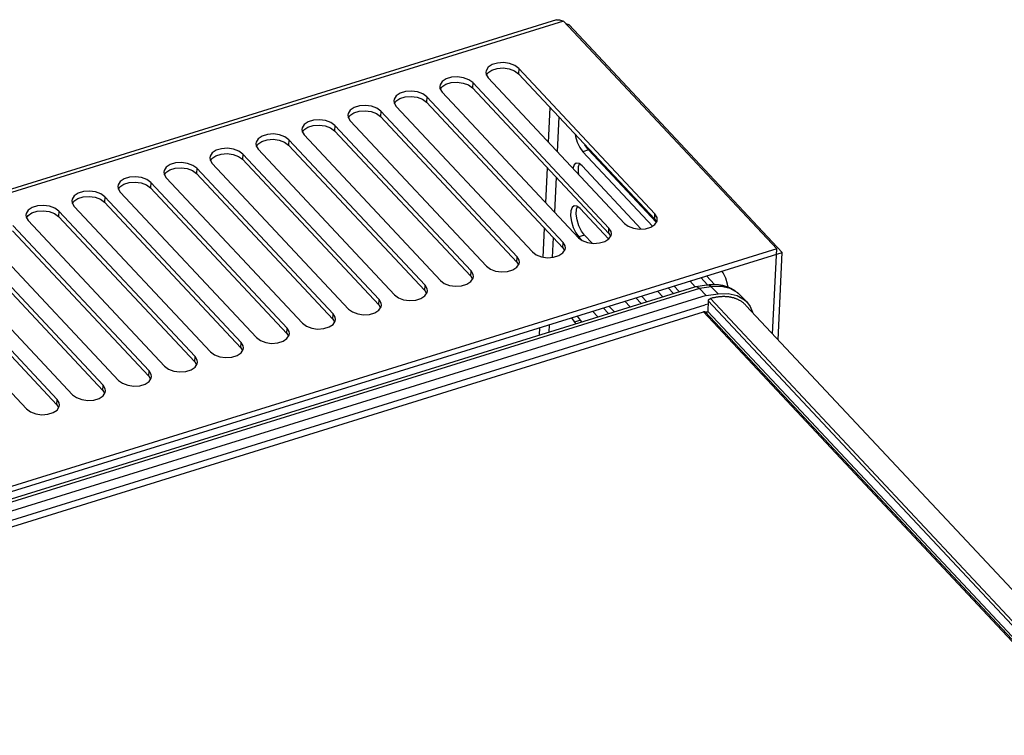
# Model space of a CAD drawing. Extents: x 0 to 841, y 0 to 594.
# Tile 112 of 121: x 738 to 760, y 191 to 207. Entities that reach past the tile are written whole.
import ezdxf

# ---------------------------------------------------------------- set-up
doc = ezdxf.new("R2010")
doc.units = 0
doc.header["$LTSCALE"] = 46.255
doc.layers.get('0').update_dxf_attribs({"linetype": 'CONTINUOUS'})
doc.layers.add('ROUNDS', color=7, linetype='CONTINUOUS')

msp = doc.modelspace()

# ---------------------------------------------------------------- linework, layer by layer
at = {"color": 7, "linetype": 'CONTINUOUS'}
for p, q in [((749.883, 206.967), (717.408, 196.883)), ((750.043, 206.94), (717.449, 196.819)), ((754.865, 201.788), (750.043, 206.94)), ((750.167, 206.86), (750.097, 206.882)), ((750.167, 206.86), (750.129, 206.848)), ((750.167, 206.86), (754.989, 201.708)), ((749.029, 205.872), (749.024, 205.751)), ((752.111, 202.579), (749.029, 205.872)), ((748.336, 205.656), (751.418, 202.363)), ((752.106, 202.458), (749.024, 205.751)), ((747.989, 205.549), (747.983, 205.428)), ((751.065, 202.135), (747.983, 205.428)), ((751.071, 202.256), (747.989, 205.549)), ((746.949, 205.226), (746.943, 205.105)), ((750.031, 201.933), (746.949, 205.226)), ((747.296, 205.333), (750.378, 202.04)), ((745.909, 204.902), (745.903, 204.782)), ((748.991, 201.61), (745.909, 204.902)), ((746.256, 205.01), (749.338, 201.717)), ((750.025, 201.812), (746.943, 205.105)), ((749.706, 204.192), (749.743, 204.982)), ((745.215, 204.687), (748.297, 201.394)), ((748.985, 201.489), (745.903, 204.782)), ((749.94, 204.772), (749.902, 203.983)), ((744.869, 204.579), (744.863, 204.459)), ((747.945, 201.166), (744.863, 204.459)), ((747.951, 201.287), (744.869, 204.579)), ((743.828, 204.256), (743.823, 204.136)), ((746.91, 200.964), (743.828, 204.256)), ((744.175, 204.364), (747.257, 201.071)), ((743.135, 204.041), (746.217, 200.748)), ((746.905, 200.843), (743.823, 204.136)), ((750.607, 204.026), (750.477, 203.986)), ((752.14, 202.388), (750.607, 204.026)), ((742.788, 203.933), (742.782, 203.813)), ((745.864, 200.52), (742.782, 203.813)), ((745.87, 200.64), (742.788, 203.933)), ((752.053, 202.302), (750.477, 203.986)), ((741.748, 203.61), (741.742, 203.49)), ((744.83, 200.317), (741.748, 203.61)), ((742.095, 203.718), (745.177, 200.425)), ((749.641, 202.827), (749.679, 203.617)), ((750.462, 203.665), (751.799, 202.236)), ((741.054, 203.395), (744.136, 200.102)), ((744.824, 200.197), (741.742, 203.49)), ((749.875, 203.407), (749.838, 202.617)), ((740.708, 203.287), (740.702, 203.167)), ((743.784, 199.874), (740.702, 203.167)), ((743.79, 199.994), (740.708, 203.287)), ((739.667, 202.964), (739.662, 202.844)), ((742.749, 199.671), (739.667, 202.964)), ((740.014, 203.072), (743.096, 199.779)), ((738.974, 202.749), (742.056, 199.456)), ((742.744, 199.551), (739.662, 202.844)), ((750.416, 202.701), (751.061, 202.011)), ((738.627, 202.641), (738.621, 202.521)), ((741.703, 199.228), (738.621, 202.521)), ((741.709, 199.348), (738.627, 202.641)), ((752.106, 202.458), (752.111, 202.579)), ((752.106, 202.458), (752.144, 202.394)), ((740.669, 199.025), (737.587, 202.318)), ((737.934, 202.426), (741.016, 199.133)), ((749.583, 201.601), (749.614, 202.252)), ((751.065, 202.135), (751.071, 202.256)), ((736.893, 202.103), (739.975, 198.81)), ((740.663, 198.905), (737.581, 202.198)), ((749.81, 202.042), (749.789, 201.595)), ((750.516, 202.098), (750.386, 202.058)), ((750.458, 201.981), (750.386, 202.058)), ((750.687, 201.915), (750.516, 202.098)), ((751.065, 202.135), (751.104, 202.071)), ((754.865, 201.788), (730.398, 194.191)), ((739.623, 198.582), (736.541, 201.875)), ((739.629, 198.702), (736.547, 201.995)), ((750.025, 201.812), (750.031, 201.933)), ((750.025, 201.812), (750.063, 201.748)), ((754.773, 199.862), (754.865, 201.788)), ((730.392, 194.07), (754.989, 201.708)), ((738.588, 198.379), (735.507, 201.672)), ((735.853, 201.78), (738.935, 198.487)), ((748.985, 201.489), (748.991, 201.61)), ((754.895, 199.732), (754.989, 201.708)), ((734.813, 201.457), (737.895, 198.164)), ((738.583, 198.259), (735.501, 201.552)), ((748.985, 201.489), (749.023, 201.425)), ((747.945, 201.166), (747.951, 201.287)), ((747.945, 201.166), (747.983, 201.102)), ((753.298, 200.972), (753.145, 201.136)), ((753.457, 200.982), (753.275, 201.176)), ((730.03, 193.792), (753.016, 200.929)), ((746.905, 200.843), (746.91, 200.964)), ((752.531, 200.779), (752.41, 200.908)), ((752.661, 200.819), (752.54, 200.948)), ((752.9, 201.06), (753.021, 200.931)), ((753.016, 200.93), (753.026, 200.932)), ((753.026, 200.932), (753.287, 200.97)), ((753.385, 200.928), (753.12, 200.889)), ((753.537, 200.77), (753.385, 200.928)), ((753.12, 200.889), (730.105, 193.742)), ((753.272, 200.731), (730.257, 193.584)), ((746.905, 200.843), (746.943, 200.779)), ((751.796, 200.551), (751.676, 200.679)), ((751.926, 200.591), (751.806, 200.72)), ((752.165, 200.832), (752.286, 200.703)), ((753.272, 200.731), (753.12, 200.889)), ((753.272, 200.731), (753.537, 200.77)), ((754.023, 200.753), (754.178, 200.594)), ((730.525, 193.469), (753.244, 200.524)), ((745.864, 200.52), (745.87, 200.64)), ((745.864, 200.52), (745.903, 200.456)), ((751.062, 200.323), (750.941, 200.451)), ((751.192, 200.363), (751.071, 200.492)), ((751.431, 200.603), (751.551, 200.475)), ((753.314, 200.535), (753.244, 200.524)), ((754.167, 200.509), (783.2, 169.49)), ((730.868, 193.423), (753.205, 200.359)), ((744.824, 200.197), (744.83, 200.317)), ((750.696, 200.375), (750.817, 200.246)), ((753.205, 200.359), (782.267, 169.307)), ((753.244, 200.362), (782.3, 169.317)), ((753.306, 200.366), (782.351, 169.333)), ((744.824, 200.197), (744.862, 200.133)), ((749.499, 199.837), (749.507, 200.006)), ((749.717, 200.071), (749.709, 199.902)), ((750.424, 200.17), (750.294, 200.13)), ((750.327, 200.094), (750.294, 200.13)), ((750.457, 200.135), (750.424, 200.17)), ((743.784, 199.874), (743.79, 199.994)), ((743.784, 199.874), (743.822, 199.81)), ((742.744, 199.551), (742.749, 199.671)), ((741.703, 199.228), (741.709, 199.348)), ((742.744, 199.551), (742.782, 199.487)), ((741.703, 199.228), (741.742, 199.164)), ((740.663, 198.905), (740.669, 199.025)), ((740.663, 198.905), (740.701, 198.841)), ((739.623, 198.582), (739.629, 198.702)), ((739.623, 198.582), (739.661, 198.518)), ((738.583, 198.259), (738.588, 198.379)), ((738.583, 198.259), (738.621, 198.195))]:
    msp.add_line(p, q, dxfattribs=at)
for points in [[(749.883, 206.967), (749.953, 206.973), (750.043, 206.94)], [(749.029, 205.872), (748.94, 205.938), (748.82, 205.983), (748.685, 206.002), (748.549, 205.992), (748.428, 205.955), (748.338, 205.895), (748.29, 205.819), (748.283, 205.783)], [(748.298, 205.72), (748.331, 205.773), (748.42, 205.833), (748.54, 205.871), (748.676, 205.881), (748.812, 205.863), (748.934, 205.818), (749.024, 205.751)], [(747.989, 205.549), (747.9, 205.615), (747.78, 205.66), (747.645, 205.679), (747.508, 205.669), (747.388, 205.632), (747.298, 205.572), (747.25, 205.496), (747.243, 205.46)], [(748.283, 205.783), (748.289, 205.736), (748.336, 205.656)], [(746.949, 205.226), (746.86, 205.292), (746.74, 205.337), (746.605, 205.356), (746.468, 205.346), (746.348, 205.309), (746.258, 205.249), (746.209, 205.173), (746.203, 205.137)], [(747.243, 205.46), (747.248, 205.413), (747.296, 205.333)], [(747.258, 205.397), (747.291, 205.45), (747.38, 205.51), (747.5, 205.548), (747.636, 205.558), (747.772, 205.54), (747.894, 205.495), (747.983, 205.428)], [(746.203, 205.137), (746.208, 205.09), (746.256, 205.01)], [(746.217, 205.074), (746.25, 205.127), (746.339, 205.187), (746.459, 205.225), (746.596, 205.235), (746.732, 205.217), (746.853, 205.172), (746.943, 205.105)], [(745.909, 204.902), (745.819, 204.969), (745.699, 205.014), (745.564, 205.033), (745.428, 205.023), (745.307, 204.986), (745.217, 204.926), (745.169, 204.85), (745.163, 204.814)], [(745.177, 204.751), (745.21, 204.804), (745.299, 204.864), (745.419, 204.902), (745.555, 204.912), (745.692, 204.894), (745.813, 204.849), (745.903, 204.782)], [(744.869, 204.579), (744.779, 204.646), (744.659, 204.691), (744.524, 204.71), (744.388, 204.7), (744.267, 204.663), (744.177, 204.603), (744.129, 204.527), (744.122, 204.491)], [(745.163, 204.814), (745.168, 204.767), (745.215, 204.687)], [(744.122, 204.491), (744.128, 204.444), (744.175, 204.364)], [(744.137, 204.428), (744.17, 204.481), (744.259, 204.541), (744.379, 204.579), (744.515, 204.589), (744.651, 204.571), (744.773, 204.526), (744.863, 204.459)], [(743.828, 204.256), (743.739, 204.323), (743.619, 204.368), (743.484, 204.387), (743.347, 204.377), (743.227, 204.34), (743.137, 204.28), (743.089, 204.204), (743.082, 204.168)], [(743.097, 204.105), (743.13, 204.158), (743.219, 204.218), (743.339, 204.256), (743.475, 204.266), (743.611, 204.248), (743.733, 204.203), (743.823, 204.136)], [(750.305, 204.382), (750.312, 204.333), (750.352, 204.2), (750.409, 204.079), (750.477, 203.986)], [(742.788, 203.933), (742.699, 204), (742.579, 204.045), (742.444, 204.064), (742.307, 204.054), (742.187, 204.017), (742.097, 203.957), (742.048, 203.881), (742.042, 203.845)], [(743.082, 204.168), (743.088, 204.121), (743.135, 204.041)], [(750.607, 204.026), (750.54, 204.119), (750.528, 204.144)], [(742.042, 203.845), (742.047, 203.798), (742.095, 203.718)], [(742.057, 203.782), (742.089, 203.835), (742.178, 203.895), (742.298, 203.933), (742.435, 203.943), (742.571, 203.925), (742.692, 203.88), (742.782, 203.813)], [(741.748, 203.61), (741.658, 203.677), (741.538, 203.722), (741.404, 203.741), (741.267, 203.731), (741.146, 203.694), (741.057, 203.634), (741.008, 203.558), (741.002, 203.522)], [(741.016, 203.459), (741.049, 203.512), (741.138, 203.572), (741.258, 203.61), (741.395, 203.62), (741.531, 203.602), (741.652, 203.557), (741.742, 203.49)], [(750.328, 203.725), (750.282, 203.689), (750.254, 203.609), (750.254, 203.607)], [(750.462, 203.665), (750.393, 203.718), (750.328, 203.725)], [(750.389, 203.463), (750.378, 203.536), (750.383, 203.648), (750.405, 203.709)], [(740.708, 203.287), (740.618, 203.354), (740.498, 203.399), (740.363, 203.417), (740.227, 203.408), (740.106, 203.371), (740.016, 203.311), (739.968, 203.235), (739.962, 203.199)], [(741.002, 203.522), (741.007, 203.475), (741.054, 203.395)], [(739.962, 203.199), (739.967, 203.152), (740.014, 203.072)], [(739.976, 203.136), (740.009, 203.189), (740.098, 203.249), (740.218, 203.287), (740.354, 203.297), (740.491, 203.279), (740.612, 203.234), (740.702, 203.167)], [(739.667, 202.964), (739.578, 203.031), (739.458, 203.076), (739.323, 203.094), (739.187, 203.085), (739.066, 203.048), (738.976, 202.988), (738.928, 202.912), (738.921, 202.876)], [(738.936, 202.813), (738.969, 202.866), (739.058, 202.926), (739.178, 202.964), (739.314, 202.974), (739.45, 202.956), (739.572, 202.911), (739.662, 202.844)], [(738.627, 202.641), (738.538, 202.708), (738.418, 202.753), (738.283, 202.771), (738.146, 202.762), (738.026, 202.725), (737.936, 202.665), (737.887, 202.589), (737.881, 202.553)], [(738.921, 202.876), (738.927, 202.829), (738.974, 202.749)], [(750.282, 202.761), (750.237, 202.724), (750.208, 202.645), (750.202, 202.534), (750.221, 202.405), (750.26, 202.272), (750.318, 202.151), (750.386, 202.058)], [(750.416, 202.701), (750.347, 202.754), (750.282, 202.761)], [(750.516, 202.098), (750.448, 202.191), (750.391, 202.31), (750.351, 202.442), (750.332, 202.572), (750.337, 202.683), (750.359, 202.745)], [(737.881, 202.553), (737.886, 202.506), (737.934, 202.426)], [(737.896, 202.49), (737.929, 202.543), (738.018, 202.603), (738.137, 202.641), (738.274, 202.651), (738.41, 202.633), (738.532, 202.588), (738.621, 202.521)], [(752.164, 202.452), (752.159, 202.499), (752.111, 202.579)], [(751.124, 202.129), (751.119, 202.176), (751.071, 202.256)], [(751.418, 202.363), (751.507, 202.297), (751.627, 202.252), (751.762, 202.233), (751.899, 202.243), (752.019, 202.28), (752.109, 202.34), (752.158, 202.415), (752.164, 202.452)], [(750.378, 202.04), (750.467, 201.974), (750.587, 201.929), (750.722, 201.91), (750.859, 201.92), (750.979, 201.957), (751.069, 202.017), (751.117, 202.092), (751.124, 202.129)], [(749.338, 201.717), (749.427, 201.651), (749.547, 201.606), (749.682, 201.587), (749.818, 201.597), (749.939, 201.634), (750.029, 201.694), (750.077, 201.769), (750.084, 201.806)], [(750.084, 201.806), (750.078, 201.853), (750.031, 201.933)], [(749.043, 201.483), (749.038, 201.53), (748.991, 201.61)], [(748.297, 201.394), (748.387, 201.328), (748.507, 201.283), (748.642, 201.264), (748.778, 201.274), (748.899, 201.311), (748.989, 201.371), (749.037, 201.446), (749.043, 201.483)], [(747.257, 201.071), (747.346, 201.005), (747.466, 200.96), (747.601, 200.941), (747.738, 200.951), (747.858, 200.988), (747.948, 201.048), (747.997, 201.123), (748.003, 201.16)], [(748.003, 201.16), (747.998, 201.207), (747.951, 201.287)], [(753.764, 200.923), (753.755, 200.989), (753.715, 201.122), (753.657, 201.243), (753.627, 201.285)], [(746.963, 200.837), (746.958, 200.884), (746.91, 200.964)], [(753.026, 200.932), (753.072, 200.924), (753.12, 200.889)], [(753.287, 200.97), (753.301, 200.972), (753.316, 200.974), (753.331, 200.976), (753.345, 200.977), (753.36, 200.979), (753.374, 200.98), (753.389, 200.981), (753.403, 200.981), (753.417, 200.982), (753.432, 200.982), (753.446, 200.982), (753.46, 200.982), (753.474, 200.981), (753.488, 200.981), (753.502, 200.98), (753.516, 200.979), (753.529, 200.978), (753.543, 200.977), (753.557, 200.975), (753.57, 200.973), (753.583, 200.971), (753.597, 200.969), (753.61, 200.967), (753.623, 200.964), (753.636, 200.962), (753.649, 200.959), (753.662, 200.956), (753.674, 200.952), (753.687, 200.949), (753.699, 200.945), (753.712, 200.942), (753.724, 200.938), (753.736, 200.934), (753.748, 200.929), (753.76, 200.925), (753.771, 200.92), (753.783, 200.915), (753.794, 200.91), (753.806, 200.905), (753.817, 200.9), (753.828, 200.894), (753.839, 200.889), (753.85, 200.883), (753.861, 200.877), (753.871, 200.871), (753.882, 200.865), (753.892, 200.858), (753.902, 200.852), (753.912, 200.845), (753.922, 200.838), (753.932, 200.831), (753.942, 200.824), (753.951, 200.816), (753.961, 200.809), (753.97, 200.801), (753.979, 200.794), (753.988, 200.786), (753.997, 200.778), (754.006, 200.77), (754.014, 200.761), (754.023, 200.753)], [(753.385, 200.928), (753.336, 200.963), (753.287, 200.97)], [(754.023, 200.753), (753.982, 200.79), (753.815, 200.889), (753.612, 200.935), (753.385, 200.928)], [(746.217, 200.748), (746.306, 200.682), (746.426, 200.637), (746.561, 200.618), (746.698, 200.628), (746.818, 200.665), (746.908, 200.725), (746.957, 200.8), (746.963, 200.837)], [(753.537, 200.77), (753.766, 200.778), (753.97, 200.731), (754.138, 200.632), (754.178, 200.594)], [(745.177, 200.425), (745.266, 200.359), (745.386, 200.314), (745.521, 200.295), (745.657, 200.305), (745.778, 200.342), (745.868, 200.402), (745.916, 200.477), (745.923, 200.514)], [(745.923, 200.514), (745.917, 200.561), (745.87, 200.64)], [(754.178, 200.594), (754.261, 200.486), (754.314, 200.353)], [(744.882, 200.191), (744.877, 200.238), (744.83, 200.317)], [(750.224, 200.228), (750.226, 200.223), (750.294, 200.13)], [(750.424, 200.17), (750.357, 200.263), (750.354, 200.269)], [(753.242, 200.363), (753.24, 200.363), (753.238, 200.363), (753.236, 200.363), (753.234, 200.363), (753.232, 200.363), (753.229, 200.363), (753.227, 200.363), (753.225, 200.363), (753.223, 200.363), (753.221, 200.363), (753.218, 200.362), (753.216, 200.362), (753.214, 200.361), (753.211, 200.361), (753.209, 200.36), (753.207, 200.36), (753.205, 200.359)], [(753.242, 200.363), (753.247, 200.362), (753.25, 200.361), (753.253, 200.361), (753.256, 200.361), (753.26, 200.361), (753.263, 200.36), (753.266, 200.36), (753.269, 200.36), (753.273, 200.361), (753.276, 200.361), (753.279, 200.361), (753.283, 200.361), (753.286, 200.362), (753.289, 200.362), (753.293, 200.363), (753.296, 200.364), (753.3, 200.364), (753.303, 200.365), (753.306, 200.366)], [(744.136, 200.102), (744.226, 200.036), (744.346, 199.991), (744.481, 199.972), (744.617, 199.982), (744.738, 200.019), (744.828, 200.079), (744.876, 200.154), (744.882, 200.191)], [(743.096, 199.779), (743.186, 199.713), (743.306, 199.668), (743.44, 199.649), (743.577, 199.659), (743.698, 199.696), (743.787, 199.756), (743.836, 199.831), (743.842, 199.868)], [(743.842, 199.868), (743.837, 199.914), (743.79, 199.994)], [(742.802, 199.545), (742.797, 199.591), (742.749, 199.671)], [(741.762, 199.222), (741.756, 199.268), (741.709, 199.348)], [(742.056, 199.456), (742.145, 199.39), (742.265, 199.345), (742.4, 199.326), (742.537, 199.336), (742.657, 199.373), (742.747, 199.433), (742.796, 199.508), (742.802, 199.545)], [(741.016, 199.133), (741.105, 199.067), (741.225, 199.022), (741.36, 199.003), (741.497, 199.013), (741.617, 199.05), (741.707, 199.11), (741.755, 199.185), (741.762, 199.222)], [(739.975, 198.81), (740.065, 198.744), (740.185, 198.699), (740.32, 198.68), (740.456, 198.69), (740.577, 198.727), (740.667, 198.787), (740.715, 198.862), (740.722, 198.899)], [(740.722, 198.899), (740.716, 198.945), (740.669, 199.025)], [(739.681, 198.576), (739.676, 198.622), (739.629, 198.702)], [(738.935, 198.487), (739.025, 198.421), (739.145, 198.376), (739.28, 198.357), (739.416, 198.366), (739.537, 198.404), (739.627, 198.464), (739.675, 198.539), (739.681, 198.576)], [(737.895, 198.164), (737.984, 198.098), (738.104, 198.052), (738.239, 198.034), (738.376, 198.043), (738.496, 198.081), (738.586, 198.14), (738.635, 198.216), (738.641, 198.253)], [(738.641, 198.253), (738.636, 198.299), (738.588, 198.379)]]:
    msp.add_lwpolyline(points, dxfattribs=at)
at = {"layer": 'ROUNDS', "color": 7, "linetype": 'CONTINUOUS'}
for p, q in [((753.318, 200.608), (753.306, 200.366)), ((753.318, 200.608), (782.535, 169.39)), ((753.364, 200.662), (782.61, 169.414))]:
    msp.add_line(p, q, dxfattribs=at)
for points in [[(754.167, 200.509), (754.16, 200.517), (754.151, 200.526), (754.141, 200.535), (754.132, 200.544), (754.122, 200.553), (754.111, 200.562), (754.101, 200.57), (754.09, 200.578), (754.079, 200.586), (754.068, 200.593), (754.057, 200.601), (754.046, 200.608), (754.034, 200.615), (754.022, 200.622), (754.01, 200.628), (753.998, 200.634), (753.986, 200.64), (753.973, 200.646), (753.96, 200.651), (753.947, 200.656), (753.934, 200.661), (753.921, 200.666), (753.908, 200.67), (753.894, 200.675), (753.88, 200.678), (753.866, 200.682), (753.852, 200.686), (753.838, 200.689), (753.824, 200.692), (753.809, 200.694), (753.795, 200.697), (753.78, 200.699), (753.765, 200.701), (753.75, 200.702), (753.735, 200.703), (753.72, 200.704), (753.704, 200.705), (753.689, 200.706), (753.674, 200.706), (753.658, 200.706), (753.642, 200.706), (753.626, 200.705), (753.61, 200.705), (753.594, 200.703), (753.578, 200.702), (753.562, 200.701), (753.546, 200.699), (753.53, 200.697), (753.513, 200.694), (753.497, 200.692), (753.481, 200.689), (753.464, 200.686), (753.448, 200.682), (753.431, 200.679), (753.414, 200.675), (753.398, 200.671), (753.381, 200.666), (753.364, 200.662)], [(753.318, 200.608), (753.318, 200.609), (753.318, 200.61), (753.318, 200.611), (753.318, 200.613), (753.319, 200.614), (753.319, 200.615), (753.319, 200.616), (753.32, 200.618), (753.32, 200.619), (753.32, 200.62), (753.321, 200.622), (753.321, 200.623), (753.322, 200.624), (753.323, 200.626), (753.323, 200.627), (753.324, 200.628), (753.325, 200.629), (753.325, 200.631), (753.326, 200.632), (753.327, 200.633), (753.328, 200.634), (753.329, 200.636), (753.33, 200.637), (753.33, 200.638), (753.331, 200.639), (753.332, 200.64), (753.333, 200.642), (753.334, 200.643), (753.335, 200.644), (753.337, 200.645), (753.338, 200.646), (753.339, 200.647), (753.34, 200.648), (753.341, 200.649), (753.342, 200.65), (753.343, 200.651), (753.345, 200.652), (753.346, 200.653), (753.347, 200.654), (753.348, 200.654), (753.35, 200.655), (753.351, 200.656), (753.352, 200.657), (753.354, 200.657), (753.355, 200.658), (753.356, 200.659), (753.358, 200.659), (753.359, 200.66), (753.36, 200.66), (753.362, 200.661), (753.363, 200.661), (753.364, 200.662)]]:
    msp.add_lwpolyline(points, dxfattribs=at)

doc.saveas('drawing.dxf')
